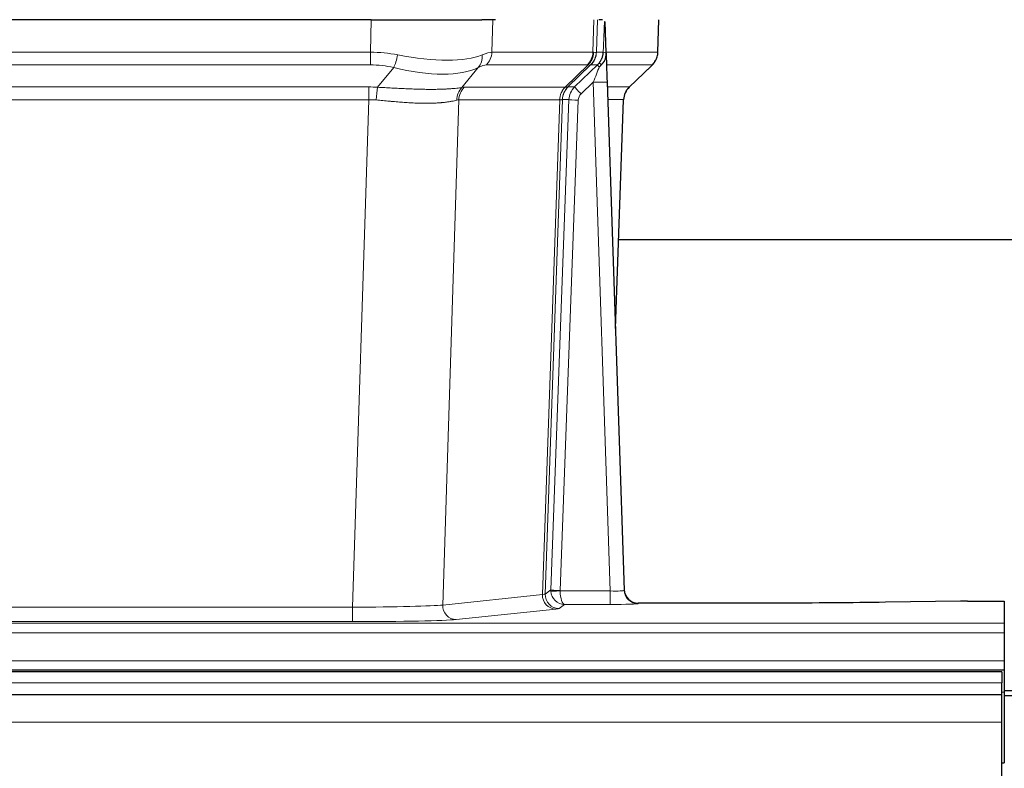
# Model space of a CAD drawing. Header units: inches. Extents: x 0 to 20790, y -12 to 14700.
# Tile 70 of 191: x 2153 to 2366, y 11808 to 11969. Entities that reach past the tile are written whole.
import ezdxf

# ---------------------------------------------------------------- set-up
doc = ezdxf.new("R2010")
doc.units = ezdxf.units.IN
doc.layers.add('1', color=7, linetype='Continuous', true_color=0xffffff)

msp = doc.modelspace()

# ---------------------------------------------------------------- linework, layer by layer
at = {"layer": '1', "color": 2, "linetype": 'Continuous', "lineweight": 25}
for p, q in [((2229.158, 11968.972), (2013.935, 11968.972)), ((2229.158, 11968.972), (2253.017, 11968.972)), ((2255.912, 11968.972), (2253.017, 11968.972)), ((2278.951, 11968.972), (2278.166, 11968.972)), ((2279.758, 11961.811), (2279.531, 11968.542)), ((2290.896, 11961.962), (2291.144, 11968.972)), ((2279.759, 11961.761), (2279.758, 11961.811)), ((2272.971, 11954.491), (2277.898, 11959.24)), ((2284.746, 11954.448), (2289.483, 11958.957)), ((2279.967, 11955.494), (2283.656, 11846.117)), ((2281.755, 11902.469), (2283.534, 11951.743)), ((2450.653, 11921.601), (2282.498, 11921.601)), ((2283.656, 11846.117), (2283.663, 11845.983)), ((2316.546, 11843.352), (2286.644, 11843.352)), ((2356.09, 11843.76), (2339.926, 11843.516)), ((2357.589, 11843.771), (2365.546, 11843.771)), ((2365.546, 11843.771), (2365.546, 11838.998)), ((2365.546, 11838.998), (2365.546, 11836.929)), ((2365.546, 11836.929), (2365.546, 11830.903)), ((2365.546, 11830.903), (2365.546, 11828.972)), ((2365.047, 11828.577), (1639.047, 11828.577)), ((1877.546, 11828.972), (2365.546, 11828.972)), ((2365.047, 11828.577), (2365.047, 11826.213)), ((2365.546, 11828.972), (2365.546, 11824.147)), ((2365.047, 11823.577), (2365.047, 11826.213)), ((2367.546, 11824.472), (2365.546, 11824.472)), ((2365.546, 11824.147), (2365.546, 11808.972)), ((2365.047, 11823.577), (1639.047, 11823.577)), ((2365.047, 11817.72), (2365.047, 11823.577)), ((2365.546, 11823.472), (2367.546, 11823.472)), ((2365.047, 11802.237), (2365.047, 11817.72)), ((2365.043, 11808.972), (2365.546, 11808.972))]:
    msp.add_line(p, q, dxfattribs=at)
at = {"layer": '1', "color": 110, "linetype": 'Continuous', "lineweight": 13}
for p, q in [((2228.967, 11961.978), (2229.158, 11968.972)), ((2255.34, 11968.972), (2255.149, 11961.978)), ((2276.897, 11961.978), (2277.14, 11968.972)), ((2277.925, 11968.972), (2277.682, 11961.978)), ((2290.88, 11961.978), (2291.128, 11968.972)), ((2014.126, 11961.978), (2228.967, 11961.978)), ((2228.967, 11959.24), (2228.967, 11961.978)), ((2255.149, 11961.978), (2276.897, 11961.978)), ((2277.682, 11961.978), (2279.143, 11961.978)), ((2279.752, 11961.978), (2290.88, 11961.978)), ((2228.967, 11959.24), (2014.126, 11959.24)), ((2230.538, 11954.414), (2233.991, 11958.682)), ((2252.19, 11958.682), (2248.697, 11954.364)), ((2275.714, 11959.24), (2253.967, 11959.24)), ((2270.934, 11954.432), (2275.88, 11959.229)), ((2276.426, 11959.229), (2271.534, 11954.485)), ((2277.898, 11959.24), (2276.463, 11959.24)), ((2289.662, 11959.24), (2279.842, 11959.24)), ((2284.754, 11954.467), (2289.567, 11959.049)), ((2276.969, 11955.498), (2274.359, 11952.982)), ((2280.663, 11845.956), (2276.969, 11955.498)), ((2014.468, 11954.49), (2228.625, 11954.49)), ((2228.625, 11951.752), (2228.625, 11954.49)), ((2249.2, 11954.432), (2270.934, 11954.432)), ((2271.559, 11954.491), (2272.971, 11954.491)), ((2280.001, 11954.491), (2284.741, 11954.491)), ((2228.625, 11951.752), (2014.468, 11951.752)), ((2225.151, 11842.466), (2228.625, 11951.752)), ((2248.018, 11951.712), (2244.56, 11842.935)), ((2269.752, 11951.712), (2248.018, 11951.712)), ((2266.045, 11845.182), (2269.758, 11951.712)), ((2270.341, 11951.756), (2266.631, 11845.296)), ((2267.859, 11846.193), (2271.75, 11951.756)), ((2273.748, 11951.615), (2269.857, 11846.052)), ((2271.75, 11951.756), (2270.341, 11951.756)), ((2283.523, 11951.756), (2280.093, 11951.756)), ((2281.749, 11902.643), (2283.523, 11951.756)), ((2244.56, 11842.935), (2266.045, 11845.182)), ((2266.631, 11845.296), (2267.859, 11846.193)), ((2269.858, 11845.956), (2280.663, 11845.956)), ((2280.663, 11845.956), (2280.663, 11843.062)), ((2270.821, 11843.062), (2269.627, 11842.19)), ((2280.663, 11843.062), (2270.821, 11843.062)), ((2286.644, 11843.352), (2286.654, 11843.219)), ((2017.941, 11842.466), (2225.151, 11842.466)), ((2225.151, 11842.466), (2225.151, 11839.363)), ((2268.954, 11842.066), (2247.469, 11839.819)), ((1877.546, 11838.998), (2365.546, 11838.998)), ((2225.151, 11839.363), (2017.941, 11839.363)), ((1877.546, 11836.929), (2365.546, 11836.929)), ((1877.546, 11830.903), (2365.546, 11830.903)), ((2365.047, 11826.213), (1639.047, 11826.213)), ((2365.043, 11824.147), (2365.546, 11824.147)), ((2365.047, 11817.72), (1639.047, 11817.72))]:
    msp.add_line(p, q, dxfattribs=at)
for centre, major_axis, ratio, start_param, end_param in [((2228.318, 11939.118), (26.983, 1.545), 0.8452785, 1.2775604, 1.4983912), ((2228.318, 11939.118), (27.492, 22.639), 0.1155218, 0.1441436, 0.3649744), ((2251.27, 11962.118), (0, -4), 0.9702957, 0.7679449, 1.5358897), ((2273.018, 11962.118), (0, -4), 0.9702957, 0.7679449, 1.5358897), ((2273.184, 11962.106), (-0.603, -3.954), 0.9772749, 0.9153799, 1.6837369), ((2273.649, 11962.106), (1.703, -3.619), 0.9971774, 0.3287851, 1.0971421), ((2273.687, 11962.118), (0, -4), 0.9993908, 0.7679449, 1.5358897), ((2249.887, 11939.118), (27.661, 22.629), 0.117212, 0.1096858, 0.141666), ((2251.037, 11972.207), (-26.658, 10.191), 0.0473724, 2.9456198, 3.0909709), ((2249.887, 11939.118), (27.808, 22.856), 0.0163198, 0.0204947, 0.0524751), ((2281.141, 11961.908), (-1.999, 0.077), 0.1036431, 0.0350743, 0.8106069), ((2286.885, 11962.118), (0, 4), 0.9993908, 3.9095375, 4.6774824), ((2233.991, 11961.559), (-0.881, -3.902), 0.2224052, 0.7930597, 1.5799958), ((2229.221, 11972.207), (-26.677, 8.186), 0.3267204, 1.882912, 2.7667489), ((2249.494, 11961.559), (1.736, -3.604), 0.8689501, 0.3464596, 1.1333957), ((2275.121, 11962.118), (3.533, 1.889), 0.9978056, 4.988374, 5.1348744), ((2279.873, 11958.456), (1.583, -1.222), 0.0276319, 3.169255, 3.9405385), ((2228.318, 11936.24), (16.721, 16.271), 0.9721633, 0.5640914, 0.7849223), ((2229.221, 11972.207), (-25.873, 10.634), 0.4068526, 1.919368, 2.8032049), ((2231.014, 11936.24), (23.46, 22.829), 0.1194803, 0.122173, 0.3430038), ((2252.583, 11936.24), (23.636, 22.829), 0.1185162, 0.0901183, 0.1220985), ((2251.037, 11972.207), (-25.449, 12.923), 0.0600246, 2.9512599, 3.096611), ((2252.664, 11936.24), (23.81, 22.997), 0.0168486, 0.0174428, 0.049423), ((2276.969, 11955.568), (1.856, 4.567), 0.0053314, 4.6992705, 5.4949999), ((2279.287, 11957.802), (1.388, -1.44), 0.0242285, 3.1658454, 3.9417885), ((2265.846, 11936.24), (23.826, 22.997), 0.016839, 6.1714068, 6.3006297), ((2276.969, 11955.393), (2.998, 0.101), 0.0348797, 6.2820091, 7.8528054), ((2227.836, 11930.49), (17.528, 16.98), 0.9676454, 0.7049946, 0.7848421), ((2230.538, 11951.536), (0.32, 3.987), 0.0824896, 0.7712526, 1.5399639), ((2251.393, 11951.487), (-0.926, 3.891), 0.9457602, 0.5436933, 1.3082514), ((2251.896, 11951.555), (0, 4), 0.9702957, 0.7679449, 1.5315264), ((2225.134, 11930.323), (24.592, 23.931), 0.1189226, 0.1216051, 0.196623), ((2273.63, 11951.555), (0, 4), 0.9702957, 0.7679449, 1.5315264), ((2273.636, 11951.555), (-0.019, 4), 0.9702844, 0.7633847, 1.5270253), ((2274.311, 11951.607), (-1.442, 3.731), 0.998056, 0.3995344, 1.1665625), ((2274.336, 11951.613), (0, 4), 0.9993908, 0.7679449, 1.5351916), ((2246.722, 11930.473), (24.848, 24.014), 0.0168508, 0.0174343, 0.0398874), ((2275.748, 11951.613), (2.83, 2.828), 0.9993905, 1.5533429, 2.3205896), ((2274.359, 11953.052), (1.388, -1.44), 0.0242285, 3.1658454, 4.7375178), ((2287.518, 11951.613), (0, -4), 0.9993908, 3.9095375, 4.6767843), ((2259.873, 11930.473), (24.879, 24.014), 0.016827, 6.2565923, 6.3006169), ((2227.836, 11927.613), (2.819, 24.028), 0.8253154, 0.0219437, 0.1017912), ((2227.83, 11927.446), (20.559, 24.143), 0.1188179, 0.0965282, 0.1715462), ((2249.499, 11927.595), (20.849, 24.158), 0.0182434, 0.0122067, 0.0346596), ((2273.748, 11951.685), (1.999, -0.074), 0.0348758, 3.1764983, 4.7136745), ((2275.748, 11951.544), (1.703, 1.052), 0.998638, 1.7848011, 2.5520478), ((2262.65, 11927.596), (20.882, 24.158), 0.0154016, 6.2548756, 6.2989002), ((2268.954, 11845.064), (0.312, -2.984), 0.969741, 4.5720353, 6.175756), ((2246.628, 11845.211), (20.016, 0.105), 0.0266879, 6.037898, 6.2472222), ((2269.627, 11845.189), (1.769, -2.423), 0.9990158, 4.0464368, 5.6519121), ((2270.857, 11846.087), (0.383, 2.976), 0.9995817, 1.6634249, 1.7591904), ((2269.857, 11846.122), (1.999, -0.074), 0.0348758, 3.1764983, 4.7136745), ((2269.858, 11846.026), (-1.997, -0.118), 0.0348391, 0.0373692, 1.5687431), ((2270.821, 11846.061), (-0.98, 2.84), 0.9849493, 1.294853, 2.8045628), ((2270.857, 11846.017), (0.606, 0.798), 0.9977275, 2.1838943, 2.2796598), ((2270.821, 11846.061), (-0.028, 3), 0.3214645, 1.6026847, 3.1123946), ((2280.651, 11846.218), (-3.005, 0.103), 0.0869619, 1.577888, 3.1486843), ((2286.654, 11846.218), (-2.991, -0.235), 0.9996552, 0.0000105, 1.4923863), ((2280.651, 11843.219), (-6.003, 0), 0.0262109, 1.5728579, 3.1436542), ((2225.145, 11842.964), (20.013, 0.095), 0.0248544, 4.7125895, 6.0379715), ((2247.469, 11842.818), (0.312, -2.984), 0.969741, 4.5720353, 6.175756), ((2246.628, 11842.212), (23.014, 0), 0.0261612, 6.0380559, 6.2473801), ((2225.145, 11839.965), (-23.012, 0), 0.0261647, 1.5710736, 2.8964556)]:
    msp.add_ellipse(centre, major_axis=major_axis, ratio=ratio, start_param=start_param, end_param=end_param, dxfattribs=at)
at = {"layer": '1', "color": 2, "linetype": 'Continuous', "lineweight": 25}
for centre, major_axis, ratio, start_param, end_param in [((2279.967, 11955.669), (-0.227, 6.726), 0.0008736, 0.4374328, 1.5967123), ((2286.79, 11961.926), (3.174, -2.434), 0.9869112, 6.1322815, 6.2830018), ((2287.531, 11951.59), (-3.886, 0.947), 0.998973, 5.7186048, 6.4862172), ((2286.643, 11846.355), (-0.15, 3), 0.998739, 1.5545356, 3.0917055), ((2357.592, 11843.692), (-3, 0), 0.0262223, 4.7133912, 5.2365954)]:
    msp.add_ellipse(centre, major_axis=major_axis, ratio=ratio, start_param=start_param, end_param=end_param, dxfattribs=at)
at = {"layer": '1', "color": 110, "linetype": 'Continuous', "lineweight": 13}
for points, knots in [([(2279.143, 11961.978), (2279.164, 11962.53), (2279.186, 11963.082), (2279.229, 11964.184), (2279.251, 11964.735), (2279.283, 11965.56), (2279.294, 11965.835), (2279.316, 11966.383), (2279.327, 11966.657), (2279.35, 11967.205), (2279.361, 11967.478), (2279.378, 11967.886), (2279.384, 11968.022), (2279.395, 11968.293), (2279.401, 11968.429), (2279.407, 11968.564)], [0, 0, 0, 0, 0.25, 0.25, 0.5, 0.5, 0.625, 0.625, 0.75, 0.75, 0.875, 0.875, 0.9375, 0.9375, 1, 1, 1, 1]), ([(2230.538, 11954.414), (2231.056, 11954.391), (2231.571, 11954.366), (2232.597, 11954.315), (2233.107, 11954.288), (2233.741, 11954.255), (2233.868, 11954.249), (2234.121, 11954.236), (2234.247, 11954.229), (2234.624, 11954.21), (2234.873, 11954.197), (2235.615, 11954.16), (2236.102, 11954.137), (2237.061, 11954.093), (2237.532, 11954.073), (2238.461, 11954.038), (2238.918, 11954.023), (2239.591, 11954.004), (2239.814, 11953.998), (2240.145, 11953.991), (2240.255, 11953.989), (2240.419, 11953.986), (2240.473, 11953.985), (2240.582, 11953.983), (2241.068, 11953.974), (2241.537, 11953.97), (2242.342, 11953.968), (2243.12, 11953.973), (2243.843, 11953.989), (2244.539, 11954.01), (2244.873, 11954.024), (2245.273, 11954.044), (2245.352, 11954.048), (2245.509, 11954.056), (2245.586, 11954.061), (2245.815, 11954.075), (2245.963, 11954.084), (2246.392, 11954.114), (2246.661, 11954.136), (2247.162, 11954.181), (2247.396, 11954.204), (2247.827, 11954.252), (2248.026, 11954.276), (2248.388, 11954.322), (2248.551, 11954.344), (2248.697, 11954.364)], [0, 0, 0, 0, 0.0625, 0.0625, 0.125, 0.125, 0.140625, 0.140625, 0.15625, 0.15625, 0.1875, 0.1875, 0.25, 0.25, 0.3125, 0.3125, 0.375, 0.375, 0.40625, 0.40625, 0.421875, 0.421875, 0.4296875, 0.4296875, 0.4375, 0.5, 0.5, 0.5625, 0.625, 0.625, 0.6875, 0.6875, 0.703125, 0.703125, 0.71875, 0.71875, 0.75, 0.75, 0.8125, 0.8125, 0.875, 0.875, 0.9375, 0.9375, 1, 1, 1, 1]), ([(2247.598, 11951.651), (2247.443, 11951.609), (2247.271, 11951.566), (2246.895, 11951.48), (2246.692, 11951.438), (2246.254, 11951.356), (2246.02, 11951.316), (2245.52, 11951.242), (2245.254, 11951.207), (2244.832, 11951.158), (2244.687, 11951.143), (2244.464, 11951.121), (2244.388, 11951.114), (2244.236, 11951.101), (2244.159, 11951.094), (2243.771, 11951.063), (2243.448, 11951.042), (2242.778, 11951.008), (2242.084, 11950.982), (2241.343, 11950.974), (2240.577, 11950.975), (2240.183, 11950.98), (2239.725, 11950.99), (2239.674, 11950.992), (2239.571, 11950.994), (2239.52, 11950.996), (2239.365, 11951), (2239.054, 11951.01), (2238.739, 11951.022), (2238.104, 11951.049), (2237.673, 11951.072), (2236.799, 11951.124), (2236.355, 11951.154), (2235.453, 11951.22), (2234.996, 11951.256), (2234.299, 11951.314), (2234.064, 11951.334), (2233.71, 11951.365), (2233.592, 11951.376), (2233.354, 11951.397), (2233.235, 11951.408), (2232.639, 11951.462), (2232.159, 11951.506), (2231.194, 11951.596), (2230.708, 11951.641), (2230.219, 11951.685)], [0, 0, 0, 0, 0.0625, 0.0625, 0.125, 0.125, 0.1875, 0.1875, 0.25, 0.25, 0.28125, 0.28125, 0.296875, 0.296875, 0.3125, 0.3125, 0.375, 0.375, 0.4375, 0.5, 0.5, 0.5625, 0.5625, 0.5703125, 0.5703125, 0.578125, 0.578125, 0.59375, 0.625, 0.625, 0.6875, 0.6875, 0.75, 0.75, 0.8125, 0.8125, 0.84375, 0.84375, 0.859375, 0.859375, 0.875, 0.875, 0.9375, 0.9375, 1, 1, 1, 1]), ([(2270.32, 11951.752), (2270.284, 11951.737), (2270.219, 11951.727), (2270.031, 11951.714), (2269.909, 11951.711), (2269.758, 11951.712)], [0, 0, 0, 0, 0.5, 0.5, 1, 1, 1, 1])]:
    msp.add_open_spline(points, degree=3, knots=knots, dxfattribs=at)
at = {"layer": '1', "color": 2, "linetype": 'Continuous', "lineweight": 25}
msp.add_open_spline([(2279.407, 11968.564), (2279.411, 11968.56), (2279.435, 11968.552), (2279.493, 11968.545), (2279.531, 11968.542)], degree=3, dxfattribs=at)
for points, knots in [([(2278.29, 11959.677), (2278.307, 11959.699), (2278.323, 11959.72), (2278.356, 11959.764), (2278.371, 11959.786), (2278.418, 11959.852), (2278.449, 11959.896), (2278.536, 11960.029), (2278.59, 11960.118), (2278.69, 11960.3), (2278.737, 11960.392), (2278.801, 11960.531), (2278.822, 11960.579), (2278.861, 11960.673), (2278.88, 11960.721), (2278.933, 11960.864), (2278.965, 11960.96), (2279.021, 11961.154), (2279.045, 11961.253), (2279.087, 11961.453), (2279.104, 11961.555), (2279.123, 11961.711), (2279.129, 11961.764), (2279.138, 11961.87), (2279.141, 11961.924), (2279.143, 11961.978)], [0, 0, 0, 0, 0.03125, 0.03125, 0.0625, 0.0625, 0.125, 0.125, 0.25, 0.25, 0.375, 0.375, 0.4375, 0.4375, 0.5, 0.5, 0.625, 0.625, 0.75, 0.75, 0.875, 0.875, 0.9375, 0.9375, 1, 1, 1, 1]), ([(2278.745, 11959.277), (2278.764, 11959.301), (2278.784, 11959.324), (2278.824, 11959.367), (2278.844, 11959.388), (2278.884, 11959.43), (2278.904, 11959.451), (2278.944, 11959.493), (2278.963, 11959.514), (2279.021, 11959.576), (2279.059, 11959.619), (2279.131, 11959.705), (2279.166, 11959.749), (2279.233, 11959.84), (2279.265, 11959.886), (2279.311, 11959.957), (2279.326, 11959.981), (2279.355, 11960.03), (2279.37, 11960.054), (2279.439, 11960.178), (2279.489, 11960.28), (2279.575, 11960.491), (2279.612, 11960.6), (2279.65, 11960.739), (2279.658, 11960.768), (2279.672, 11960.824), (2279.678, 11960.853), (2279.697, 11960.939), (2279.708, 11960.996), (2279.736, 11961.17), (2279.761, 11961.403), (2279.764, 11961.641), (2279.759, 11961.761)], [0, 0, 0, 0, 0.03125, 0.03125, 0.0625, 0.0625, 0.09375, 0.09375, 0.125, 0.125, 0.1875, 0.1875, 0.25, 0.25, 0.3125, 0.3125, 0.34375, 0.34375, 0.375, 0.375, 0.5, 0.5, 0.625, 0.625, 0.65625, 0.65625, 0.6875, 0.6875, 0.75, 0.75, 0.875, 1, 1, 1, 1]), ([(2289.964, 11959.492), (2290.021, 11959.56), (2290.149, 11959.743), (2290.399, 11960.124), (2290.704, 11960.807), (2290.909, 11961.458), (2290.878, 11961.87), (2290.872, 11961.925)], [0, 0, 0, 0, 0.2255282, 0.4356233, 0.6511466, 0.9537437, 1, 1, 1, 1]), ([(2278.295, 11958.781), (2278.334, 11958.82), (2278.374, 11958.86), (2278.451, 11958.941), (2278.489, 11958.982), (2278.602, 11959.106), (2278.675, 11959.19), (2278.745, 11959.277)], [0, 0, 0, 0, 0.25, 0.25, 0.5, 0.5, 1, 1, 1, 1]), ([(2339.926, 11843.516), (2336.393, 11843.462), (2332.591, 11843.421), (2324.708, 11843.366), (2320.627, 11843.352), (2316.546, 11843.352)], [0, 0, 0, 0, 0.5, 0.5, 1, 1, 1, 1])]:
    msp.add_open_spline(points, degree=3, knots=knots, dxfattribs=at)
at = {"layer": '1', "color": 110, "linetype": 'Continuous', "lineweight": 13}
for points, weights in [([(2270.934, 11954.432), (2270.937, 11954.432), (2270.939, 11954.432)], [0.500000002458, 0.499999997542, 0.500000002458]), ([(2269.758, 11951.712), (2269.755, 11951.712), (2269.752, 11951.712)], [0.500000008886, 0.499999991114, 0.500000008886])]:
    msp.add_rational_spline(points, weights, degree=2, dxfattribs=at)
msp.add_open_spline([(2270.939, 11954.432), (2271.103, 11954.438), (2271.365, 11954.452), (2271.499, 11954.473), (2271.534, 11954.485)], degree=3, dxfattribs=at)

doc.saveas('drawing.dxf')
